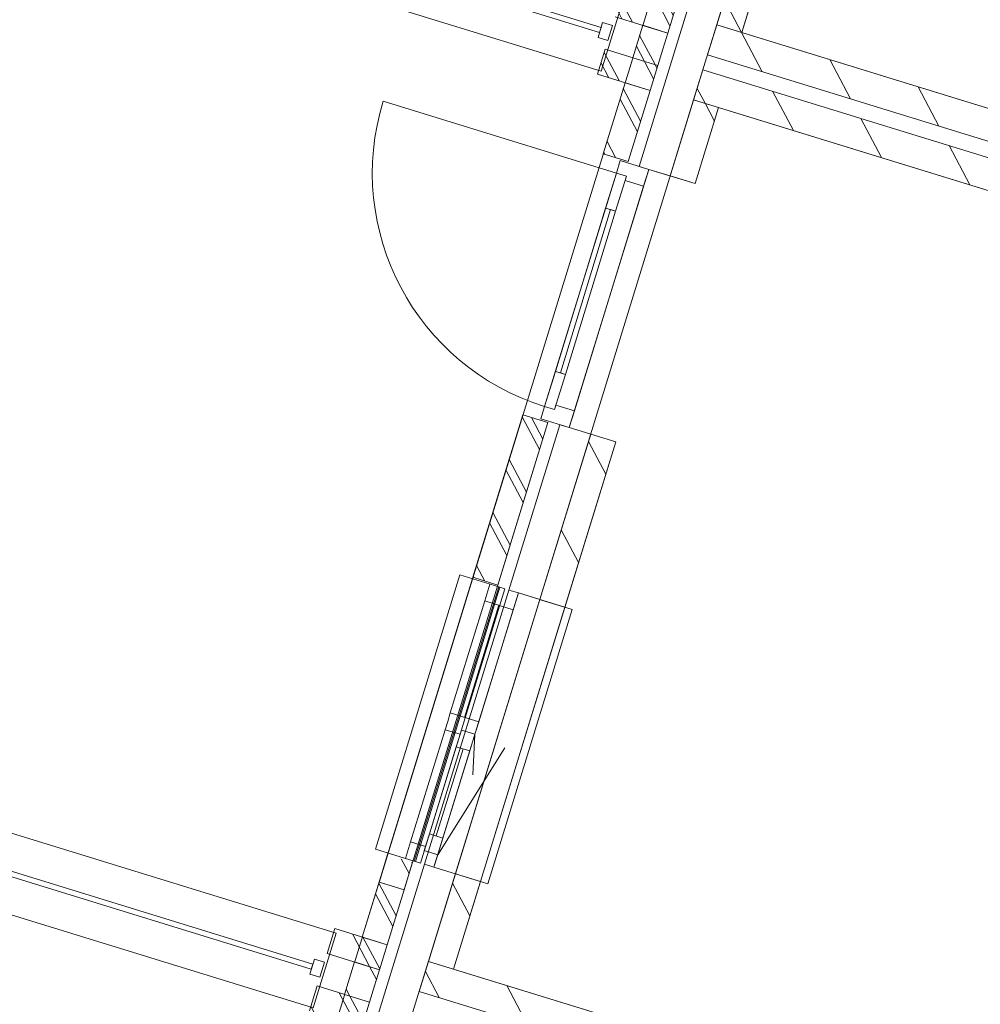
# Model space of a CAD drawing. Header units: metres. Extents: x 136314.7 to 136393.7, y 453293.7 to 453383.2.
# Tile 73 of 95: x 136350.8 to 136354.5, y 453339.7 to 453343.4. Entities that reach past the tile are written whole.
import ezdxf

# ---------------------------------------------------------------- set-up
doc = ezdxf.new("R2010")
doc.units = ezdxf.units.M
doc.set_wipeout_variables(frame=1)
doc.linetypes.add('B0701', pattern=[234.1199934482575, 155.9999942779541, -78.11999917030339])
doc.linetypes.add('Wipeout_Contour', pattern=[1000, 0, -1000])
for name, color, linetype in [('kavelgrens', 211, 'Continuous'), ('SIT_Situatie plgr_3_New_21 Buitenwanden', 7, 'Continuous'), ('SIT_Situatie plgr_3_New_21 Buitenwanden Afdek-arcering', 7, 'Continuous'), ('SIT_Situatie plgr_3_New_21 Buitenwanden Deuren', 7, 'Continuous'), ('SIT_Situatie plgr_3_New_21 Buitenwanden Doorsnede-arcering', 7, 'Continuous'), ('SIT_Situatie plgr_3_New_21 Buitenwanden Ramen', 7, 'Continuous'), ('SIT_Situatie plgr_3_New_22 C Binnenwanden', 7, 'Continuous'), ('SIT_Situatie plgr_3_New_22 C Binnenwanden Doorsnede-arcering', 7, 'Continuous'), ('SIT_Situatie plgr_3_New_22 NC Binnenwanden', 7, 'Continuous'), ('SIT_Situatie plgr_3_New_22 NC Binnenwanden Afdek-arcering', 7, 'Continuous'), ('SIT_Situatie plgr_3_New_22 NC Binnenwanden Doorsnede-arcering', 7, 'Continuous'), ('SIT_Situatie plgr_3_New_23 Vloeren', 7, 'Continuous'), ('SIT_Situatie plgr_3_New_31 Buitenwandopeningen', 7, 'Continuous'), ('SIT_Situatie plgr_3_New_31 Vensterbank', 7, 'Continuous'), ('SIT_Situatie plgr_3_New_90 Terrein perceel', 7, 'Continuous')]:
    doc.layers.add(name, color=color, linetype=linetype)
pattern_1 = [(117.8902296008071, (5844.947476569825, -12011.19237923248), (132.5768116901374, 70.16686541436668), []), (117.8902296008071, (5818.432114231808, -12025.22575231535), (132.5768116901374, 70.16686541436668), [])]
pattern_2 = [(117.8902296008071, (5844.947476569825, -12011.19237923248), (220.9613528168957, 116.9447756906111), [])]

# ---------------------------------------------------------------- blocks, each defined once
blk = doc.blocks.new('Woonblock 2 Jutfasehof')
at = {"layer": 'SIT_Situatie plgr_3_New_22 C Binnenwanden Doorsnede-arcering', "linetype": 'Continuous', "lineweight": 0}
h = blk.add_hatch(dxfattribs=at)
h.set_pattern_fill('130_KALKZANDSTEEN_0003', color=252, style=0, pattern_type=2)
h.set_pattern_definition(pattern_2)
h.paths.add_polyline_path([(2593.027105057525, 11380.79586241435), (-5301.408914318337, 13810.91518787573), (-5336.713311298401, 13696.22604473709), (2557.722708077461, 11266.1067192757)])
h = blk.add_hatch(dxfattribs=at)
h.set_pattern_fill('130_KALKZANDSTEEN_0003', color=252, style=0, pattern_type=2)
h.set_pattern_definition(pattern_2)
h.paths.add_polyline_path([(2540.070509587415, 11208.76214770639), (-5354.365509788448, 13638.88147316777), (-5389.669906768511, 13524.19233002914), (2504.766112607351, 11094.07300456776)])
h = blk.add_hatch(dxfattribs=at)
h.set_pattern_fill('130_KALKZANDSTEEN_0003', color=252, style=0, pattern_type=2)
h.set_pattern_definition(pattern_2)
h.paths.add_polyline_path([(1489.764699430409, 7796.76013933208), (-6404.671319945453, 10226.87946479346), (-6439.975716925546, 10112.19032165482), (1454.460302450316, 7682.070996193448)])
at = {"layer": 'SIT_Situatie plgr_3_New_22 NC Binnenwanden Doorsnede-arcering', "linetype": 'Continuous', "lineweight": 0}
h = blk.add_hatch(dxfattribs=at)
h.set_pattern_fill('130_KALKZANDSTEEN_0003', color=252, style=0, pattern_type=2)
h.set_pattern_definition(pattern_2)
h.paths.add_polyline_path([(-5198.160864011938, 14146.38624344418), (-5301.426231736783, 13810.92047845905), (-5205.851945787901, 13781.50014764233), (-5102.586578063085, 14116.96591262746)])
h = blk.add_hatch(dxfattribs=at)
h.set_pattern_fill('130_KALKZANDSTEEN_0003', color=252, style=0, pattern_type=2)
h.set_pattern_definition(pattern_2)
h.paths.add_polyline_path([(-5389.68721288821, 13524.19765731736), (-5479.419221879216, 13232.69608517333), (-5383.844935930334, 13203.27575435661), (-5294.112926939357, 13494.77732650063)])
at = {"layer": 'SIT_Situatie plgr_3_New_21 Buitenwanden', "color": 252, "linetype": 'Continuous', "lineweight": 0}
for p, q in [((-5597.931336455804, 13269.17729538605), (-5561.613107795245, 13257.99756967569)), ((-5561.613107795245, 13257.99756967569), (-5479.419221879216, 13232.69608517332)), ((-5902.137557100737, 12280.93917867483), (-5865.81932844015, 12269.75945296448)), ((-5865.81932844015, 12269.75945296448), (-5783.62544252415, 12244.4579684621))]:
    blk.add_line(p, q, dxfattribs=at)
at = {"layer": 'SIT_Situatie plgr_3_New_21 Buitenwanden', "color": 252, "linetype": 'Continuous', "lineweight": 0, "flags": 128}
for points in [[(-5316.672978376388, 14182.86745434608), (-5464.068842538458, 13704.04025974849)], [(-5345.55672796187, 13667.55904953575), (-5198.1608637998, 14146.38624413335)], [(-5727.862471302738, 13717.23313535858), (-5757.282802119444, 13621.65884940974)], [(-5479.41921667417, 13232.69610208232), (-5345.556716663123, 13667.55908624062)], [(-6763.458116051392, 10353.0182699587), (-6792.878446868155, 10257.44398400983)], [(-6831.124876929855, 10133.19741227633), (-6860.545207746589, 10037.62312632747)], [(-6659.839207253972, 9975.840431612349), (-6630.418876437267, 10071.4147175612)], [(-6582.681622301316, 9648.660379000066), (-6448.819122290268, 10083.52336315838)]]:
    blk.add_lwpolyline(points, dxfattribs=at)
at = {"layer": 'SIT_Situatie plgr_3_New_21 Buitenwanden Deuren', "color": 252, "linetype": 'Continuous', "lineweight": 0}
for p, q in [((-5597.931336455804, 13269.17729538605), (-5561.613107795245, 13257.99756967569)), ((-5597.931336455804, 13269.17729538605), (-5561.613107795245, 13257.99756967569)), ((-5960.063849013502, 12351.08577306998), (-5685.277959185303, 13243.74960383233)), ((-5726.466422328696, 13109.94560350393), (-5685.277959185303, 13243.74960383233)), ((-5647.048244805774, 13231.98147150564), (-5688.236707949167, 13098.17747117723)), ((-5685.277959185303, 13243.74960383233), (-5647.048244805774, 13231.98147150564)), ((-5685.277959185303, 13243.74960383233), (-5647.048244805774, 13231.98147150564)), ((-5647.048244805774, 13231.98147150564), (-5652.049701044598, 13215.73384289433)), ((-5581.324729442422, 13193.96279808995), (-5561.613107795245, 13257.99756967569)), ((-5561.613107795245, 13257.99756967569), (-5479.419221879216, 13232.69608517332)), ((-5581.324729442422, 13193.96279808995), (-5846.107706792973, 12333.79422455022)), ((-5652.049701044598, 13215.73384289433), (-5581.324729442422, 13193.96279808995)), ((-5899.760528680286, 12479.00570723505), (-5707.351565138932, 13104.06153734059)), ((-5688.236707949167, 13098.17747117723), (-5726.466422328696, 13109.94560350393)), ((-5960.063849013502, 12351.08577306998), (-5918.87538587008, 12484.88977339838)), ((-5880.645671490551, 12473.12164107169), (-5921.834134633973, 12339.31764074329)), ((-5918.87538587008, 12484.88977339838), (-5880.645671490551, 12473.12164107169)), ((-5921.834134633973, 12339.31764074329), (-5960.063849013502, 12351.08577306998)), ((-5921.834134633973, 12339.31764074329), (-5960.063849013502, 12351.08577306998)), ((-5916.83267839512, 12355.5652693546), (-5921.834134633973, 12339.31764074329)), ((-5846.107706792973, 12333.79422455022), (-5916.83267839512, 12355.5652693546)), ((-5865.81932844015, 12269.75945296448), (-5846.107706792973, 12333.79422455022)), ((-5902.137557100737, 12280.93917867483), (-5865.81932844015, 12269.75945296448)), ((-5902.137557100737, 12280.93917867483), (-5865.81932844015, 12269.75945296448)), ((-5865.81932844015, 12269.75945296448), (-5783.62544252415, 12244.4579684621))]:
    blk.add_line(p, q, dxfattribs=at)
at = {"layer": 'SIT_Situatie plgr_3_New_21 Buitenwanden Deuren', "color": 252, "linetype": 'Continuous', "lineweight": 0, "flags": 128}
for points in [[(-5918.87538587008, 12484.88977339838), (-5726.466422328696, 13109.94560350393), (-5707.351565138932, 13104.06153734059), (-5899.760528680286, 12479.00570723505)], [(-5899.760528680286, 12479.00570723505), (-5707.351565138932, 13104.06153734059), (-5688.236707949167, 13098.17747117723), (-5880.645671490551, 12473.12164107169)]]:
    blk.add_lwpolyline(points, close=True, dxfattribs=at)
at = {"layer": 'SIT_Situatie plgr_3_New_21 Buitenwanden Deuren', "color": 252, "linetype": 'Continuous', "lineweight": 0}
blk.add_arc((-5685.277959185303, 13243.74960383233), 934, 162.8902296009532, 252.8902296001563, dxfattribs=at)
at = {"layer": 'SIT_Situatie plgr_3_New_22 C Binnenwanden', "color": 252, "linetype": 'Continuous', "lineweight": 0, "flags": 128}
for points in [[(-5301.408914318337, 13810.91518787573), (-5336.713311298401, 13696.22604473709)], [(2593.027105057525, 11380.79586241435), (-5301.408914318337, 13810.91518787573)], [(-5336.713311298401, 13696.22604473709), (2557.722708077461, 11266.1067192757)], [(-5354.365509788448, 13638.88147316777), (-5389.669906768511, 13524.19233002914)], [(2540.070509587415, 11208.76214770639), (-5354.365509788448, 13638.88147316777)], [(-5389.669906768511, 13524.19233002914), (2504.766112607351, 11094.07300456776)], [(-6404.671319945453, 10226.87946479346), (-6439.975716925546, 10112.19032165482)], [(1489.764699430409, 7796.76013933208), (-6404.671319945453, 10226.87946479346)], [(-6439.975716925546, 10112.19032165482), (1454.460302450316, 7682.070996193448)]]:
    blk.add_lwpolyline(points, dxfattribs=at)
at = {"layer": 'SIT_Situatie plgr_3_New_22 NC Binnenwanden', "color": 252, "linetype": 'Continuous', "lineweight": 0, "flags": 128}
for points in [[(-5198.160864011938, 14146.38624344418), (-5301.426231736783, 13810.92047845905)], [(-5205.851945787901, 13781.50014764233), (-5102.586578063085, 14116.96591262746)], [(-5301.426231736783, 13810.92047845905), (-5205.851945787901, 13781.50014764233)], [(-5389.68721288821, 13524.19765731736), (-5479.419221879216, 13232.69608517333)], [(-5294.112926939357, 13494.77732650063), (-5389.68721288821, 13524.19765731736)], [(-5383.844935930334, 13203.27575435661), (-5294.112926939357, 13494.77732650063)], [(-5479.419221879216, 13232.69608517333), (-5383.844935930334, 13203.27575435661)], [(-5688.051156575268, 12215.03763764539), (-5783.62544252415, 12244.45796846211)], [(-6404.688637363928, 10226.88475537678), (-6309.114351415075, 10197.46442456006)]]:
    blk.add_lwpolyline(points, dxfattribs=at)
at = {"layer": 'SIT_Situatie plgr_3_New_23 Vloeren', "color": 252, "linetype": 'Continuous', "lineweight": 0, "flags": 128}
for points in [[(2557.725721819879, 11266.1149111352), (3643.315609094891, 14792.80319807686), (-4251.102864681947, 17222.91712253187), (-5336.72253125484, 13696.22888287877)], [(-5205.834641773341, 13781.49486118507), (2497.452818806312, 11410.21619332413), (2635.728372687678, 11859.41533417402), (2813.49654485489, 11804.69351876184), (3117.702770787, 12792.93165264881), (2939.934598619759, 12847.65346806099), (3512.45422417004, 14707.52903317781), (-4190.833236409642, 17078.80770103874), (-4280.582502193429, 16787.31156768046), (-4458.350674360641, 16842.03338309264), (-4762.556900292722, 15853.79524920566), (-4584.78872812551, 15799.07343379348)], [(1454.463316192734, 7682.079188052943), (2540.053203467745, 11208.7674749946), (-5354.365270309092, 13638.8813994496), (-6439.984936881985, 10112.1931597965)]]:
    blk.add_lwpolyline(points, close=True, dxfattribs=at)
at = {"layer": 'SIT_Situatie plgr_3_New_90 Terrein perceel', "color": 252, "linetype": 'Continuous', "lineweight": 0, "flags": 128}
for points in [[(-7110.721595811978, 14221.38748677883), (-7116.605661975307, 14202.27262958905), (-5749.893305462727, 13781.56187814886), (-5744.009239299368, 13800.67673533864)], [(-5738.125172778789, 13819.79159368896), (-5755.777371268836, 13762.44702211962), (-5717.547656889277, 13750.67888979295), (-5699.89545839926, 13808.02346136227)], [(-8213.984001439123, 10637.35176369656), (-8219.868067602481, 10618.23690650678), (-6853.155711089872, 10197.52615506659), (-6847.271644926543, 10216.64101225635)], [(-6841.387578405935, 10235.75587060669), (-6859.039776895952, 10178.41129903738), (-6820.810062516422, 10166.64316671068), (-6803.157864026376, 10223.98773828)]]:
    blk.add_lwpolyline(points, close=True, dxfattribs=at)
for points in [[(-7272.483268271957, 14103.7730261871), (-5743.294693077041, 13633.04773315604)], [(-5743.294693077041, 13633.04773315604), (-5655.033700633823, 13919.77059100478)], [(-6758.296106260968, 10335.73486792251), (-8287.48468145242, 10806.4601609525)], [(-8375.745673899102, 10519.73730310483), (-6846.557098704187, 10049.01201007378)], [(-6846.557098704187, 10049.01201007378), (-6758.296106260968, 10335.73486792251)]]:
    blk.add_lwpolyline(points, dxfattribs=at)
at = {"color": 252, "linetype": 'Wipeout_Contour', "lineweight": 0, "ltscale": 783773.9453337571}
blk.add_wipeout([(-6043.441487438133, 12318.158482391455), (-6658.326401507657, 10320.655906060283), (-6562.752115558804, 10291.235575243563), (-5947.86720148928, 12288.738151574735)], dxfattribs=at).dxf.layer = 'SIT_Situatie plgr_3_New_21 Buitenwanden Afdek-arcering'
at = {"layer": 'SIT_Situatie plgr_3_New_21 Buitenwanden Doorsnede-arcering', "linetype": 'Continuous', "lineweight": 0}
h = blk.add_hatch(dxfattribs=at)
h.set_pattern_fill('145_BAKSTEEN_0003', color=252, style=0, pattern_type=2)
h.set_pattern_definition(pattern_1)
h.paths.add_polyline_path([(-6043.441487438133, 12318.15848239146), (-6234.673637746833, 11696.92562372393), (-6139.099351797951, 11667.50529290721), (-5947.86720148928, 12288.73815157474)])
at = {"layer": 'SIT_Situatie plgr_3_New_21 Buitenwanden', "color": 252, "linetype": 'Continuous', "lineweight": 0}
for p, q in [((-6096.900147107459, 11648.23740569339), (-6060.581918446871, 11637.05767998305)), ((-6419.935384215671, 10598.83173057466), (-6383.617155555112, 10587.65200486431))]:
    blk.add_line(p, q, dxfattribs=at)
at = {"layer": 'SIT_Situatie plgr_3_New_21 Buitenwanden', "color": 252, "linetype": 'Continuous', "lineweight": 0, "flags": 128}
for points in [[(-6043.441487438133, 12318.15848239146), (-6658.326401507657, 10320.65590606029)], [(-6562.752115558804, 10291.23557524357), (-5947.86720148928, 12288.73815157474)], [(-6043.441487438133, 12318.15848239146), (-6234.673637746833, 11696.92562372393)], [(-6139.099351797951, 11667.50529290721), (-5947.86720148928, 12288.73815157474)], [(-6043.441487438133, 12318.15848239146), (-5947.86720148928, 12288.73815157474)], [(-6043.441487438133, 12318.15848239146), (-5947.86720148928, 12288.73815157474)], [(-5902.137553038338, 12280.93919187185), (-6096.900142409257, 11648.23742095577)], [(-6234.673637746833, 11696.92562372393), (-6139.099351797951, 11667.50529290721)], [(-6658.326401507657, 10320.65590606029), (-6562.752115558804, 10291.23557524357)]]:
    blk.add_lwpolyline(points, dxfattribs=at)
at = {"layer": 'SIT_Situatie plgr_3_New_21 Buitenwanden Deuren', "color": 252, "linetype": 'Continuous', "lineweight": 0}
for p, q in [((-5960.063849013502, 12351.08577306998), (-5974.774014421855, 12303.29863009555)), ((-5974.774014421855, 12303.29863009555), (-5865.81932844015, 12269.75945296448))]:
    blk.add_line(p, q, dxfattribs=at)
at = {"layer": 'SIT_Situatie plgr_3_New_21 Buitenwanden Ramen', "color": 252, "linetype": 'Continuous', "lineweight": 0}
for p, q in [((-6096.900147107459, 11648.23740569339), (-6060.581918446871, 11637.05767998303)), ((-6096.900147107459, 11648.23740569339), (-6060.581918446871, 11637.05767998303)), ((-6331.054222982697, 11145.89401955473), (-6321.198412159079, 11177.91140534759)), ((-6340.910033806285, 11113.87663376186), (-6331.054222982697, 11145.89401955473)), ((-6472.860219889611, 10685.2259535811), (-6340.910033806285, 11113.87663376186)), ((-6420.517104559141, 10651.32612647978), (-6400.805482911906, 10715.3608980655)), ((-6400.805482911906, 10715.3608980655), (-6349.195368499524, 10699.47391942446)), ((-6492.571841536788, 10621.19118199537), (-6472.860219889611, 10685.2259535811)), ((-6472.860219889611, 10685.2259535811), (-6415.515648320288, 10667.57375509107)), ((-6415.515648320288, 10667.57375509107), (-6420.517104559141, 10651.32612647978)), ((-6349.195368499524, 10699.47391942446), (-6368.90699014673, 10635.43914783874)), ((-6420.517104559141, 10651.32612647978), (-6368.90699014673, 10635.43914783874)), ((-6368.90699014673, 10635.43914783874), (-6420.517104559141, 10651.32612647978)), ((-6368.90699014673, 10635.43914783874), (-6383.617155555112, 10587.65200486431)), ((-6419.935384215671, 10598.83173057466), (-6383.617155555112, 10587.65200486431)), ((-6419.935384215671, 10598.83173057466), (-6383.617155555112, 10587.65200486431))]:
    blk.add_line(p, q, dxfattribs=at)
at = {"layer": 'SIT_Situatie plgr_3_New_31 Buitenwandopeningen', "color": 252, "linetype": 'Continuous', "lineweight": 0, "flags": 128}
for points in [[(-6135.954933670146, 11660.2595173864), (-6284.226000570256, 11705.90133197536)], [(-6131.307143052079, 11658.82880266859), (-6135.954933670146, 11660.2595173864)], [(-6112.192285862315, 11652.94473650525), (-6131.307143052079, 11658.82880266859)], [(-6458.990170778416, 10610.85384226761), (-6607.261237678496, 10656.49565685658)], [(-6454.342380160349, 10609.4231275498), (-6458.990170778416, 10610.85384226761)], [(-6435.227522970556, 10603.53906138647), (-6454.342380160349, 10609.4231275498)]]:
    blk.add_lwpolyline(points, dxfattribs=at)
at = {"layer": 'SIT_Situatie plgr_3_New_90 Terrein perceel', "color": 252, "linetype": 'Continuous', "lineweight": 0, "flags": 128}
blk.add_lwpolyline([(-11378.94836987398, 5666.706100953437, -0.08593896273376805), (-11709.68845091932, 3604.547578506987), (-8983.985978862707, 2765.503190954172), (-1119.931473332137, 28312.51007918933), (-4412.77419455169, 29326.13243534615, 0.08930780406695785), (-4759.373883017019, 27170.92057911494, -0.1599999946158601), (-5835.097767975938, 23676.34601331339, 0.1599999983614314), (-6965.898713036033, 20002.84914344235, -0.159999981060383), (-8041.622367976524, 16508.27481479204, 0.1600000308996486), (-9172.42353423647, 12834.77723598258, -0.1599999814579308), (-10248.14742481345, 9340.202970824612, 0.1599999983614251)], format="xyb", close=True, dxfattribs=at)
at = {"color": 252, "linetype": 'Wipeout_Contour', "lineweight": 0, "ltscale": 780995.315608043}
blk.add_wipeout([(-5584.484326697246, 13809.1173431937), (-5603.607553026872, 13746.994020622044), (-5508.033267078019, 13717.57368980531), (-5488.910040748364, 13779.69701237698)], dxfattribs=at).dxf.layer = 'SIT_Situatie plgr_3_New_21 Buitenwanden Afdek-arcering'
at = {"color": 252, "linetype": 'Wipeout_Contour', "lineweight": 0, "ltscale": 781353.642769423}
blk.add_wipeout([(-5652.151087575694, 13589.296485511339), (-5735.704827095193, 13317.86551341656), (-5640.130541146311, 13288.44518259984), (-5556.576801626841, 13559.876154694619)], dxfattribs=at).dxf.layer = 'SIT_Situatie plgr_3_New_21 Buitenwanden Afdek-arcering'
at = {"color": 252, "linetype": 'Wipeout_Contour', "lineweight": 0, "ltscale": 784820.1482168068}
blk.add_wipeout([(-6584.0442451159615, 10527.977302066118), (-6648.7689729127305, 10317.713872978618), (-6562.752115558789, 10291.235575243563), (-6498.027387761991, 10501.499004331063)], dxfattribs=at).dxf.layer = 'SIT_Situatie plgr_3_New_21 Buitenwanden Afdek-arcering'
at = {"color": 252, "linetype": 'Wipeout_Contour', "lineweight": 0, "ltscale": 785072.531580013}
blk.add_wipeout([(-6687.746732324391, 10225.08162011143), (-6706.869958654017, 10162.958297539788), (-6611.295672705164, 10133.537966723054), (-6592.172446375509, 10195.66128929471)], dxfattribs=at).dxf.layer = 'SIT_Situatie plgr_3_New_21 Buitenwanden Afdek-arcering'
at = {"color": 252, "linetype": 'Wipeout_Contour', "lineweight": 0, "ltscale": 784980.9463963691}
blk.add_wipeout([(-5978.388032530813, 11611.756195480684), (-6301.423269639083, 10562.35052036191), (-6205.84898369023, 10532.93018954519), (-5882.81374658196, 11582.335864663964)], dxfattribs=at).dxf.layer = 'SIT_Situatie plgr_3_New_22 NC Binnenwanden Afdek-arcering'
at = {"layer": 'SIT_Situatie plgr_3_New_21 Buitenwanden Doorsnede-arcering', "linetype": 'Continuous', "lineweight": 0}
h = blk.add_hatch(dxfattribs=at)
h.set_pattern_fill('145_BAKSTEEN_0003', color=252, style=0, pattern_type=2)
h.set_pattern_definition(pattern_1)
h.paths.add_polyline_path([(-5660.195710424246, 13937.05399304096), (-5689.616041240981, 13841.4797070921), (-5488.910040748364, 13779.69701237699), (-5459.489709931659, 13875.27129832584)])
h = blk.add_hatch(dxfattribs=at)
h.set_pattern_fill('145_BAKSTEEN_0003', color=252, style=0, pattern_type=2)
h.set_pattern_definition(pattern_1)
h.paths.add_polyline_path([(-5584.484326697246, 13809.11734319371), (-5603.607553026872, 13746.99402062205), (-5508.033267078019, 13717.57368980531), (-5488.910040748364, 13779.69701237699)])
h = blk.add_hatch(dxfattribs=at)
h.set_pattern_fill('145_BAKSTEEN_0003', color=252, style=0, pattern_type=2)
h.set_pattern_definition(pattern_1)
h.paths.add_polyline_path([(-5556.576801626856, 13559.87615469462), (-5527.156470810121, 13655.45044064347), (-5727.862471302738, 13717.23313535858), (-5757.282802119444, 13621.65884940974)])
h = blk.add_hatch(dxfattribs=at)
h.set_pattern_fill('145_BAKSTEEN_0003', color=252, style=0, pattern_type=2)
h.set_pattern_definition(pattern_1)
h.paths.add_polyline_path([(-5652.151087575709, 13589.29648551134), (-5735.704827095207, 13317.86551341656), (-5640.130541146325, 13288.44518259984), (-5556.576801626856, 13559.87615469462)])
h = blk.add_hatch(dxfattribs=at)
h.set_pattern_fill('145_BAKSTEEN_0003', color=252, style=0, pattern_type=2)
h.set_pattern_definition(pattern_1)
h.paths.add_polyline_path([(-6687.746732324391, 10225.08162011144), (-6706.869958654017, 10162.95829753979), (-6611.295672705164, 10133.53796672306), (-6592.172446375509, 10195.66128929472)])
h = blk.add_hatch(dxfattribs=at)
h.set_pattern_fill('145_BAKSTEEN_0003', color=252, style=0, pattern_type=2)
h.set_pattern_definition(pattern_1)
h.paths.add_polyline_path([(-6659.839207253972, 9975.840431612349), (-6630.418876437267, 10071.4147175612), (-6831.124876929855, 10133.19741227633), (-6860.545207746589, 10037.62312632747)])
at = {"layer": 'SIT_Situatie plgr_3_New_22 NC Binnenwanden Doorsnede-arcering', "linetype": 'Continuous', "lineweight": 0}
h = blk.add_hatch(dxfattribs=at)
h.set_pattern_fill('130_KALKZANDSTEEN_0003', color=252, style=0, pattern_type=2)
h.set_pattern_definition(pattern_2)
h.paths.add_polyline_path([(-5783.62544252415, 12244.45796846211), (-5978.388032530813, 11611.75619548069), (-5882.81374658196, 11582.33586466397), (-5688.051156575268, 12215.03763764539)])
h = blk.add_hatch(dxfattribs=at)
h.set_pattern_fill('130_KALKZANDSTEEN_0003', color=252, style=0, pattern_type=2)
h.set_pattern_definition(pattern_2)
h.paths.add_polyline_path([(-6301.423269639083, 10562.35052036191), (-6404.688637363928, 10226.88475537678), (-6309.114351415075, 10197.46442456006), (-6205.84898369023, 10532.93018954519)])
at = {"layer": 'SIT_Situatie plgr_3_New_21 Buitenwanden', "color": 252, "linetype": 'Continuous', "lineweight": 0}
for p, q in [((-6060.581918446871, 11637.05767998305), (-5978.388032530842, 11611.75619548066)), ((-6383.617155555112, 10587.65200486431), (-6301.423269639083, 10562.35052036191))]:
    blk.add_line(p, q, dxfattribs=at)
at = {"layer": 'SIT_Situatie plgr_3_New_21 Buitenwanden', "color": 252, "linetype": 'Continuous', "lineweight": 0, "flags": 128}
for points in [[(-5488.910040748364, 13779.69701237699), (-5459.489709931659, 13875.27129832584)], [(-5689.616041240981, 13841.4797070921), (-5488.910040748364, 13779.69701237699)], [(-5584.484326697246, 13809.11734319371), (-5603.607553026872, 13746.99402062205)], [(-5584.484326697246, 13809.11734319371), (-5603.607553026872, 13746.99402062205)], [(-5584.484326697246, 13809.11734319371), (-5488.910040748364, 13779.69701237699)], [(-5508.033267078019, 13717.57368980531), (-5488.910040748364, 13779.69701237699)], [(-5508.033267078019, 13717.57368980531), (-5488.910040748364, 13779.69701237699)], [(-5727.862471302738, 13717.23313535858), (-5527.156470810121, 13655.45044064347)], [(-5556.576801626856, 13559.87615469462), (-5527.156470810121, 13655.45044064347)], [(-5757.282802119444, 13621.65884940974), (-5556.576801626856, 13559.87615469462)], [(-5652.151087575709, 13589.29648551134), (-5735.704827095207, 13317.86551341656)], [(-5652.151087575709, 13589.29648551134), (-5735.704827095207, 13317.86551341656)], [(-5652.151087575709, 13589.29648551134), (-5556.576801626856, 13559.87615469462)], [(-5640.130541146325, 13288.44518259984), (-5556.576801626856, 13559.87615469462)], [(-5640.130541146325, 13288.44518259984), (-5556.576801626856, 13559.87615469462)], [(-5735.704827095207, 13317.86551341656), (-5640.130541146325, 13288.44518259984)], [(-5735.704827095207, 13317.86551341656), (-5640.130541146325, 13288.44518259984)], [(-5978.388027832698, 11611.75621074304), (-5783.62543846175, 12244.45798165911)], [(-6448.819133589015, 10083.52332645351), (-6301.423269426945, 10562.35052105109)], [(-6584.044245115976, 10527.97730206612), (-6648.768972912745, 10317.71387297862)], [(-6584.044245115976, 10527.97730206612), (-6498.027387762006, 10501.49900433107)], [(-6562.752115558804, 10291.23557524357), (-6498.027387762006, 10501.49900433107)], [(-6648.768972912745, 10317.71387297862), (-6562.752115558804, 10291.23557524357)], [(-6792.878446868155, 10257.44398400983), (-6592.172446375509, 10195.66128929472)], [(-6687.746732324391, 10225.08162011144), (-6706.869958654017, 10162.95829753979)], [(-6687.746732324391, 10225.08162011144), (-6706.869958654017, 10162.95829753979)], [(-6687.746732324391, 10225.08162011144), (-6592.172446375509, 10195.66128929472)], [(-6611.295672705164, 10133.53796672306), (-6592.172446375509, 10195.66128929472)], [(-6611.295672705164, 10133.53796672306), (-6592.172446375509, 10195.66128929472)], [(-6831.124876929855, 10133.19741227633), (-6630.418876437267, 10071.4147175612)]]:
    blk.add_lwpolyline(points, dxfattribs=at)
at = {"layer": 'SIT_Situatie plgr_3_New_21 Buitenwanden Deuren', "color": 252, "linetype": 'Continuous', "lineweight": 0}
for p, q in [((-5685.277959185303, 13243.74960383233), (-6577.941789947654, 13518.53549366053)), ((-5670.567793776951, 13291.53674680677), (-5685.277959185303, 13243.74960383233)), ((-5561.613107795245, 13257.99756967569), (-5670.567793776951, 13291.53674680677))]:
    blk.add_line(p, q, dxfattribs=at)
at = {"layer": 'SIT_Situatie plgr_3_New_21 Buitenwanden Ramen', "color": 252, "linetype": 'Continuous', "lineweight": 0}
for p, q in [((-6096.900147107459, 11648.23740569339), (-6419.935384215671, 10598.83173057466)), ((-6189.248226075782, 11606.56208552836), (-6169.536604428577, 11670.5968571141)), ((-6321.198412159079, 11177.91140534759), (-6189.248226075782, 11606.56208552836)), ((-5978.388032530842, 11611.75619548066), (-6301.423269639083, 10562.35052036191)), ((-6080.293540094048, 11573.02290839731), (-6189.248226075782, 11606.56208552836)), ((-6060.581918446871, 11637.05767998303), (-6080.293540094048, 11573.02290839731)), ((-6060.581918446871, 11637.05767998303), (-5978.388032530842, 11611.75619548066)), ((-6134.770883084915, 11589.79249696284), (-6266.721069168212, 11161.14181678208)), ((-6080.293540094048, 11573.02290839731), (-6212.243726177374, 11144.37222821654)), ((-6321.198412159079, 11177.91140534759), (-6212.243726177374, 11144.37222821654)), ((-6212.243726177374, 11144.37222821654), (-6222.099537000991, 11112.35484242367)), ((-6283.565462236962, 11096.22443527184), (-6340.910033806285, 11113.87663376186)), ((-6298.275627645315, 11048.4372922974), (-6278.564005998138, 11112.47206388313)), ((-6278.564005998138, 11112.47206388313), (-6283.565462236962, 11096.22443527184)), ((-6226.953891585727, 11096.58508524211), (-6278.564005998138, 11112.47206388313)), ((-6278.564005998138, 11112.47206388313), (-6226.953891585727, 11096.58508524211)), ((-6226.953891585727, 11096.58508524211), (-6246.665513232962, 11032.55031365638)), ((-6222.099537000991, 11112.35484242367), (-6226.953891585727, 11096.58508524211)), ((-6400.805482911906, 10715.3608980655), (-6298.275627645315, 11048.4372922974)), ((-6272.470570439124, 11040.4938029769), (-6375.000425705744, 10707.41740874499)), ((-6368.90699014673, 10635.43914783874), (-6112.437474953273, 11044.13175304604)), ((-6246.665513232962, 11032.55031365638), (-6298.275627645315, 11048.4372922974)), ((-6246.665513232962, 11032.55031365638), (-6349.195368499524, 10699.47391942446)), ((-6246.665513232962, 11032.55031365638), (-6349.195368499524, 10699.47391942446)), ((-6383.617155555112, 10587.65200486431), (-6301.423269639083, 10562.35052036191))]:
    blk.add_line(p, q, dxfattribs=at)
at = {"layer": 'SIT_Situatie plgr_3_New_21 Buitenwanden Ramen', "color": 252, "linetype": 'B0701', "lineweight": 0}
blk.add_line((-6226.953891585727, 11096.58508524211), (-6240.672232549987, 10839.78545044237), dxfattribs=at)
at = {"layer": 'SIT_Situatie plgr_3_New_22 NC Binnenwanden', "color": 252, "linetype": 'Continuous', "lineweight": 0, "flags": 128}
for points in [[(-5783.62544252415, 12244.45796846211), (-5978.388032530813, 11611.75619548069)], [(-5882.81374658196, 11582.33586466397), (-5688.051156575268, 12215.03763764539)], [(-5978.388032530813, 11611.75619548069), (-6301.423269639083, 10562.35052036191)], [(-5978.388032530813, 11611.75619548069), (-5882.81374658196, 11582.33586466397)], [(-5978.388032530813, 11611.75619548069), (-5882.81374658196, 11582.33586466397)], [(-6205.84898369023, 10532.93018954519), (-5882.81374658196, 11582.33586466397)], [(-6301.423269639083, 10562.35052036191), (-6404.688637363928, 10226.88475537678)], [(-6301.423269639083, 10562.35052036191), (-6205.84898369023, 10532.93018954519)], [(-6205.84898369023, 10532.93018954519), (-6301.423269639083, 10562.35052036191)], [(-6309.114351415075, 10197.46442456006), (-6205.84898369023, 10532.93018954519)]]:
    blk.add_lwpolyline(points, dxfattribs=at)
at = {"layer": 'SIT_Situatie plgr_3_New_23 Vloeren', "color": 252, "linetype": 'Continuous', "lineweight": 0, "flags": 128}
blk.add_lwpolyline([(-6309.097047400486, 10197.4591381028), (1394.190413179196, 7826.180470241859), (1532.465967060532, 8275.379611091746), (1710.234139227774, 8220.657795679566), (2014.440365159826, 9208.895929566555), (1836.672192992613, 9263.617744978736), (2409.191818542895, 11123.49331009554), (-5294.095642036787, 13494.77197795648), (-5383.844907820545, 13203.27584459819), (-5561.613079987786, 13257.99766001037), (-5865.819305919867, 12269.75952612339), (-5688.051133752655, 12215.03771071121)], close=True, dxfattribs=at)
at = {"layer": 'SIT_Situatie plgr_3_New_31 Buitenwandopeningen', "color": 252, "linetype": 'Continuous', "lineweight": 0, "flags": 128}
for points in [[(-6284.226000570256, 11705.90133197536), (-6607.261237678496, 10656.49565685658)], [(-6135.954933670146, 11660.2595173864), (-6458.990170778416, 10610.85384226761)], [(-6131.307143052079, 11658.82880266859), (-6454.342380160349, 10609.4231275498)], [(-6112.192285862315, 11652.94473650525), (-6435.227522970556, 10603.53906138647)]]:
    blk.add_lwpolyline(points, dxfattribs=at)
at = {"layer": 'SIT_Situatie plgr_3_New_31 Vensterbank', "color": 252, "linetype": 'Continuous', "lineweight": 0, "flags": 128}
for points in [[(-6060.581918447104, 11637.05767998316), (-6383.617155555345, 10587.65200486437)], [(-5854.141460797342, 11573.50976541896), (-6060.581918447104, 11637.05767998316)], [(-5854.141460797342, 11573.50976541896), (-6177.176697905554, 10524.10409030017)], [(-6177.176697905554, 10524.10409030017), (-6383.617155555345, 10587.65200486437)]]:
    blk.add_lwpolyline(points, dxfattribs=at)
at = {"color": 252, "linetype": 'Wipeout_Contour', "lineweight": 0, "ltscale": 781063.7152724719}
blk.add_wipeout([(-5603.60754172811, 13746.994057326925), (-5622.73075675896, 13684.87077146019), (-5527.156470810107, 13655.45044064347), (-5508.033255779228, 13717.57372651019)], dxfattribs=at).dxf.layer = 'SIT_Situatie plgr_3_New_21 Buitenwanden Afdek-arcering'
at = {"color": 252, "linetype": 'Wipeout_Contour', "lineweight": 0, "ltscale": 784800.945830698}
blk.add_wipeout([(-6593.601673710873, 10530.919335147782), (-6658.326401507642, 10320.655906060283), (-6562.752115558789, 10291.235575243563), (-6498.027387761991, 10501.499004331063)], dxfattribs=at).dxf.layer = 'SIT_Situatie plgr_3_New_21 Buitenwanden Afdek-arcering'
at = {"color": 252, "linetype": 'Wipeout_Contour', "lineweight": 0, "ltscale": 785145.5432929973}
blk.add_wipeout([(-6706.869947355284, 10162.958334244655), (-6725.993162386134, 10100.835048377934), (-6630.418876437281, 10071.4147175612), (-6611.295661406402, 10133.53800342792)], dxfattribs=at).dxf.layer = 'SIT_Situatie plgr_3_New_21 Buitenwanden Afdek-arcering'
at = {"layer": 'SIT_Situatie plgr_3_New_21 Buitenwanden Doorsnede-arcering', "linetype": 'Continuous', "lineweight": 0}
h = blk.add_hatch(dxfattribs=at)
h.set_pattern_fill('145_BAKSTEEN_0003', color=252, style=0, pattern_type=2)
h.set_pattern_definition(pattern_1)
h.paths.add_polyline_path([(-5603.607541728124, 13746.99405732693), (-5622.730756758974, 13684.87077146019), (-5527.156470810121, 13655.45044064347), (-5508.033255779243, 13717.57372651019)])
h = blk.add_hatch(dxfattribs=at)
h.set_pattern_fill('145_BAKSTEEN_0003', color=252, style=0, pattern_type=2)
h.set_pattern_definition(pattern_1)
h.paths.add_polyline_path([(-6561.239314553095, 10636.05103429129), (-6593.601673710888, 10530.91933514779), (-6498.027387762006, 10501.49900433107), (-6465.665028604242, 10606.63070347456)])
h = blk.add_hatch(dxfattribs=at)
h.set_pattern_fill('145_BAKSTEEN_0003', color=252, style=0, pattern_type=2)
h.set_pattern_definition(pattern_1)
h.paths.add_polyline_path([(-6593.601673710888, 10530.91933514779), (-6658.326401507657, 10320.65590606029), (-6562.752115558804, 10291.23557524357), (-6498.027387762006, 10501.49900433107)])
h = blk.add_hatch(dxfattribs=at)
h.set_pattern_fill('145_BAKSTEEN_0003', color=252, style=0, pattern_type=2)
h.set_pattern_definition(pattern_1)
h.paths.add_polyline_path([(-6763.458116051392, 10353.0182699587), (-6792.878446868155, 10257.44398400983), (-6592.172446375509, 10195.66128929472), (-6562.752115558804, 10291.23557524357)])
h = blk.add_hatch(dxfattribs=at)
h.set_pattern_fill('145_BAKSTEEN_0003', color=252, style=0, pattern_type=2)
h.set_pattern_definition(pattern_1)
h.paths.add_polyline_path([(-6706.86994735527, 10162.95833424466), (-6725.993162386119, 10100.83504837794), (-6630.418876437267, 10071.4147175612), (-6611.295661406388, 10133.53800342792)])
at = {"layer": 'SIT_Situatie plgr_3_New_21 Buitenwanden', "color": 252, "linetype": 'Continuous', "lineweight": 0, "flags": 128}
for points in [[(-5603.607541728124, 13746.99405732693), (-5622.730756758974, 13684.87077146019)], [(-5603.607541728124, 13746.99405732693), (-5622.730756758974, 13684.87077146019)], [(-5527.156470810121, 13655.45044064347), (-5508.033255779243, 13717.57372651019)], [(-5527.156470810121, 13655.45044064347), (-5508.033255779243, 13717.57372651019)], [(-5622.730756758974, 13684.87077146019), (-5527.156470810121, 13655.45044064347)], [(-5464.06883123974, 13704.04029645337), (-5597.931331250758, 13269.17731229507)], [(-6561.239314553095, 10636.05103429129), (-6593.601673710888, 10530.91933514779)], [(-6419.935384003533, 10598.83173126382), (-6567.331248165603, 10120.00453666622)], [(-6498.027387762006, 10501.49900433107), (-6465.665028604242, 10606.63070347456)], [(-6593.601673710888, 10530.91933514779), (-6658.326401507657, 10320.65590606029)], [(-6593.601673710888, 10530.91933514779), (-6658.326401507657, 10320.65590606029)], [(-6593.601673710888, 10530.91933514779), (-6498.027387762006, 10501.49900433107)], [(-6562.752115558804, 10291.23557524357), (-6498.027387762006, 10501.49900433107)], [(-6562.752115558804, 10291.23557524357), (-6498.027387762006, 10501.49900433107)], [(-6763.458116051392, 10353.0182699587), (-6562.752115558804, 10291.23557524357)], [(-6658.326401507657, 10320.65590606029), (-6562.752115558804, 10291.23557524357)], [(-6592.172446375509, 10195.66128929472), (-6562.752115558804, 10291.23557524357)], [(-6706.86994735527, 10162.95833424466), (-6725.993162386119, 10100.83504837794)], [(-6706.86994735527, 10162.95833424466), (-6725.993162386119, 10100.83504837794)], [(-6725.993162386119, 10100.83504837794), (-6630.418876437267, 10071.4147175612)], [(-6567.331236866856, 10120.0045733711), (-6701.193736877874, 9685.141589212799)], [(-6630.418876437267, 10071.4147175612), (-6611.295661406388, 10133.53800342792)], [(-6630.418876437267, 10071.4147175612), (-6611.295661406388, 10133.53800342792)]]:
    blk.add_lwpolyline(points, dxfattribs=at)

msp = doc.modelspace()

# ---------------------------------------------------------------- block references
at = {"layer": 'kavelgrens', "xscale": 0.001, "yscale": 0.001}
msp.add_blockref('Woonblock 2 Jutfasehof', (136358.7859121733, 453329.6039549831), dxfattribs=at)

doc.saveas('drawing.dxf')
